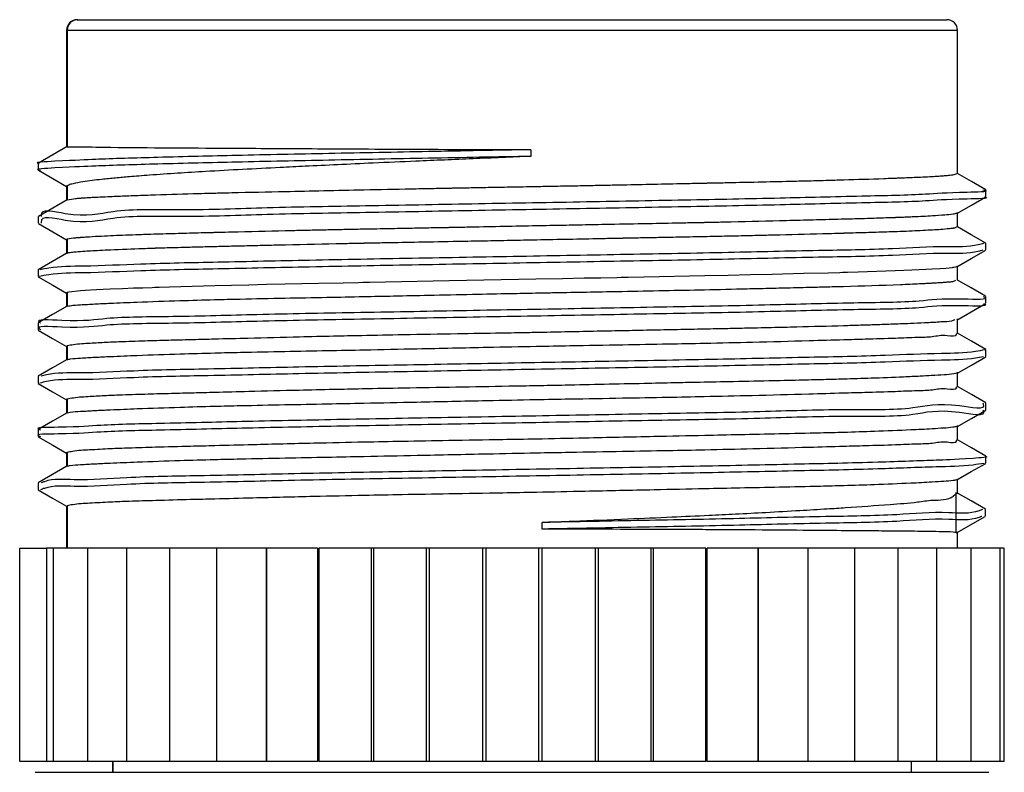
# Model space of a CAD drawing. Header units: millimetres. Extents: x 10 to 584, y 10 to 410.
# Tile 22 of 28: x 301 to 319, y 313 to 328. Entities that reach past the tile are written whole.
import ezdxf

# ---------------------------------------------------------------- set-up
doc = ezdxf.new("R2010")
doc.units = ezdxf.units.MM
doc.header["$LTSCALE"] = 2
doc.linetypes.add('SLD-实线', pattern=[0])

msp = doc.modelspace()

# ---------------------------------------------------------------- linework, layer by layer
at = {"color": 7, "linetype": 'SLD-实线', "lineweight": 25}
for p, q in [((301.880913, 327.575077), (301.893169, 327.575077)), ((301.893169, 327.575077), (318.200914, 327.575077)), ((301.680913, 327.375081), (301.680913, 325.183702)), ((301.693471, 327.375081), (301.693471, 325.190772)), ((318.400914, 324.687627), (318.400914, 327.375081)), ((301.705508, 325.186518), (301.693471, 325.190772)), ((310.39368, 325.135571), (310.39368, 325.010573)), ((301.149266, 324.877438), (301.149266, 324.75244)), ((301.680913, 324.46513), (301.680913, 324.189273)), ((301.693471, 324.459356), (301.690171, 324.447897)), ((301.693471, 324.459356), (301.693471, 324.195487)), ((318.935989, 324.25413), (318.935989, 324.379128)), ((301.700966, 324.192216), (301.693471, 324.195487)), ((318.400914, 323.687111), (318.400914, 323.955973)), ((301.148186, 323.878949), (301.148186, 323.753943)), ((301.680913, 323.457156), (301.680913, 323.19053)), ((301.693471, 323.45466), (301.693471, 323.196677)), ((318.934837, 323.253629), (318.934837, 323.378635)), ((301.145861, 322.878656), (301.145861, 322.753658)), ((318.400914, 322.686781), (318.400914, 322.957163)), ((301.680913, 322.455977), (301.680913, 322.19052)), ((301.693471, 322.453474), (301.693471, 322.196682)), ((318.933642, 322.25388), (318.933642, 322.378879)), ((301.69349, 322.192934), (301.693471, 322.196682)), ((301.146081, 321.879056), (301.146081, 321.754058)), ((318.400914, 321.687368), (318.400914, 321.958055)), ((301.680913, 321.456966), (301.680913, 321.190511)), ((301.693471, 321.453472), (301.685644, 321.445231)), ((301.693471, 321.453472), (301.693471, 321.19668)), ((318.935745, 321.254303), (318.935745, 321.379301)), ((301.694384, 321.193543), (301.693471, 321.19668)), ((318.400914, 320.687373), (318.400914, 320.956965)), ((301.146085, 320.879337), (301.146085, 320.754332)), ((301.680913, 320.456957), (301.680913, 320.190524)), ((301.693471, 320.453477), (301.682668, 320.445274)), ((301.693471, 320.453477), (301.693471, 320.196678)), ((318.935746, 320.254137), (318.935746, 320.379143)), ((301.694488, 320.192923), (301.693471, 320.196678)), ((301.146107, 319.878799), (301.146107, 319.753801)), ((318.400914, 319.687371), (318.400914, 319.956956)), ((301.680913, 319.456947), (301.680913, 319.190499)), ((301.693471, 319.453475), (301.682686, 319.445272)), ((301.693471, 319.453475), (301.693471, 319.196676)), ((318.935692, 319.253636), (318.935692, 319.378634)), ((301.69286, 319.192571), (301.693471, 319.196676)), ((318.400914, 318.678332), (318.400914, 318.956894)), ((301.146107, 318.878789), (301.146107, 318.753791)), ((318.369584, 318.704409), (318.369584, 317.955871)), ((301.680913, 318.445292), (301.680913, 317.655084)), ((301.693471, 318.453473), (301.692264, 318.445292)), ((301.693471, 318.453473), (301.693471, 317.655084)), ((318.92753, 318.257657), (318.92753, 318.382655)), ((318.383332, 317.941573), (318.923377, 318.25338)), ((310.60482, 318.014597), (310.60482, 318.139595)), ((318.400914, 317.655084), (318.400914, 317.952585)), ((300.802203, 313.655083), (300.802203, 317.655084)), ((300.802203, 317.655084), (301.306659, 317.655084)), ((301.306659, 317.655084), (301.306659, 313.655083)), ((301.42598, 317.655084), (301.306659, 317.655084)), ((301.433144, 317.655084), (301.433144, 313.655083)), ((302.067595, 317.655084), (301.433144, 317.655084)), ((302.075861, 317.655084), (302.075861, 313.655083)), ((302.806096, 317.655084), (302.075861, 317.655084)), ((302.806096, 317.655084), (302.806096, 313.655083)), ((303.615289, 317.655084), (302.806096, 317.655084)), ((303.615289, 317.655084), (303.615289, 313.655083)), ((304.493958, 317.655084), (303.615289, 317.655084)), ((304.493958, 317.655084), (304.493958, 313.655083)), ((305.428984, 317.655084), (304.493958, 317.655084)), ((305.428984, 317.655084), (305.428984, 313.655083)), ((305.431796, 317.655084), (305.431796, 313.655083)), ((306.390921, 317.655084), (305.431796, 317.655084)), ((306.390921, 317.655084), (306.390921, 313.655083)), ((306.41781, 317.655084), (306.41781, 313.655083)), ((307.39565, 317.655084), (306.41781, 317.655084)), ((307.39565, 317.655084), (307.39565, 313.655083)), ((307.454953, 317.655084), (307.39565, 317.655084)), ((307.440439, 317.655084), (307.440439, 313.655083)), ((308.431394, 317.655084), (307.440439, 317.655084)), ((308.431394, 317.655084), (308.431394, 313.655083)), ((308.492122, 317.655084), (308.431394, 317.655084)), ((308.487695, 317.655084), (308.487695, 313.655083)), ((309.486007, 317.655084), (308.487695, 317.655084)), ((309.486007, 317.655084), (309.486007, 313.655083)), ((309.547452, 317.655084), (309.486007, 317.655084)), ((309.547298, 317.655084), (309.547298, 313.655083)), ((310.547298, 317.655084), (309.547298, 317.655084)), ((310.608568, 317.655084), (310.547127, 317.655084)), ((310.547298, 313.655083), (310.547298, 317.655084)), ((310.608568, 313.655083), (310.608568, 317.655084)), ((311.606826, 317.655084), (310.608568, 317.655084)), ((311.663028, 317.655084), (311.602311, 317.655084)), ((311.606826, 313.655083), (311.606826, 317.655084)), ((311.663028, 313.655083), (311.663028, 317.655084)), ((312.653858, 317.655084), (311.663028, 317.655084)), ((312.698469, 317.655084), (312.63919, 317.655084)), ((312.653858, 313.655083), (312.653858, 317.655084)), ((312.698469, 313.655083), (312.698469, 317.655084)), ((313.676119, 317.655084), (312.698469, 317.655084)), ((313.676119, 313.655083), (313.676119, 317.655084)), ((313.702753, 313.655083), (313.702753, 317.655084)), ((314.66162, 317.655084), (313.702753, 317.655084)), ((314.66162, 313.655083), (314.66162, 317.655084)), ((314.664107, 313.655083), (314.664107, 317.655084)), ((315.59881, 317.655084), (314.664107, 317.655084)), ((315.59881, 313.655083), (315.59881, 317.655084)), ((316.476703, 317.655084), (315.59881, 317.655084)), ((316.476703, 313.655083), (316.476703, 317.655084)), ((317.285001, 317.655084), (316.476703, 317.655084)), ((317.285001, 313.655083), (317.285001, 317.655084)), ((318.014233, 317.655084), (317.285001, 317.655084)), ((318.655847, 317.655084), (318.005966, 317.655084)), ((318.014233, 313.655083), (318.014233, 317.655084)), ((319.202321, 317.655084), (318.648681, 317.655084)), ((318.655847, 313.655083), (318.655847, 317.655084)), ((319.202321, 313.655083), (319.202321, 317.655084)), ((319.279624, 317.655084), (319.202321, 317.655084)), ((319.279624, 313.655083), (319.279624, 317.655084)), ((301.306659, 313.655083), (300.802203, 313.655083)), ((301.42598, 313.655083), (301.306659, 313.655083)), ((302.067595, 313.655083), (301.433144, 313.655083)), ((302.806096, 313.655083), (302.075861, 313.655083)), ((302.540915, 313.655083), (302.540915, 313.450267)), ((302.55218, 313.655083), (302.55218, 313.450267)), ((303.615289, 313.655083), (302.806096, 313.655083)), ((304.493958, 313.655083), (303.615289, 313.655083)), ((305.428984, 313.655083), (304.493958, 313.655083)), ((306.390921, 313.655083), (305.431796, 313.655083)), ((307.39565, 313.655083), (306.41781, 313.655083)), ((307.454953, 313.655083), (307.39565, 313.655083)), ((308.431394, 313.655083), (307.440439, 313.655083)), ((308.492122, 313.655083), (308.431394, 313.655083)), ((309.486007, 313.655083), (308.487695, 313.655083)), ((309.547452, 313.655083), (309.486007, 313.655083)), ((310.547298, 313.655083), (309.547298, 313.655083)), ((310.608568, 313.655083), (310.547127, 313.655083)), ((311.606826, 313.655083), (310.608568, 313.655083)), ((311.663028, 313.655083), (311.602311, 313.655083)), ((312.653858, 313.655083), (311.663028, 313.655083)), ((312.698469, 313.655083), (312.63919, 313.655083)), ((313.676119, 313.655083), (312.698469, 313.655083)), ((314.66162, 313.655083), (313.702753, 313.655083)), ((315.59881, 313.655083), (314.664107, 313.655083)), ((316.476703, 313.655083), (315.59881, 313.655083)), ((317.285001, 313.655083), (316.476703, 313.655083)), ((318.014233, 313.655083), (317.285001, 313.655083)), ((317.540914, 313.450267), (317.540914, 313.655083)), ((318.655847, 313.655083), (318.005966, 313.655083)), ((319.202321, 313.655083), (318.648681, 313.655083)), ((319.279624, 313.655083), (319.202321, 313.655083)), ((301.090913, 313.450267), (310.531279, 313.450267)), ((310.531279, 313.450267), (318.990914, 313.450267))]:
    msp.add_line(p, q, dxfattribs=at)
at = {"color": 8, "linetype": 'SLD-实线', "lineweight": 25}
for p, q in [((301.693471, 327.375081), (301.680913, 327.375081)), ((318.400914, 327.375081), (301.693471, 327.375081))]:
    msp.add_line(p, q, dxfattribs=at)
at = {"color": 7, "linetype": 'SLD-实线', "lineweight": 25, "flags": 128}
for points in [[(301.693508, 325.194058), (301.423414, 325.03808), (301.153319, 324.88211)], [(301.153032, 324.748163), (301.423146, 324.592103), (301.680913, 324.443174)], [(318.931298, 324.384158), (318.661163, 324.540203), (318.400914, 324.69054)], [(301.692626, 324.196038), (301.422572, 324.039993), (301.152507, 323.883948)], [(318.39158, 323.937108), (318.66171, 324.09316), (318.931848, 324.249205)], [(301.152514, 323.748951), (301.422579, 323.592906), (301.680913, 323.443626)], [(318.930589, 323.38353), (318.660488, 323.539575), (318.400914, 323.68954)], [(301.689612, 323.195559), (301.419487, 323.039514), (301.149352, 322.883469)], [(318.390306, 322.936532), (318.660395, 323.092577), (318.930492, 323.248622)], [(318.374485, 322.939863), (318.365634, 322.930423), (318.331299, 322.924268), (318.320595, 322.922689), (318.317637, 322.922272), (318.316806, 322.92216), (318.316557, 322.922123), (318.316417, 322.9221), (318.316417, 322.9221), (318.316344, 322.922093), (318.316156, 322.922071), (318.315437, 322.921974), (318.312604, 322.921616), (318.300961, 322.920186), (318.247603, 322.914523), (318.180559, 322.908659), (318.076933, 322.901127), (317.923993, 322.891925), (317.809342, 322.885898), (317.682846, 322.879781), (317.544699, 322.87356), (317.39511, 322.867249), (317.234308, 322.860849), (316.537628, 322.836709), (316.337528, 322.830563), (316.284282, 322.828976), (316.269953, 322.828551), (316.2659, 322.828432), (316.264654, 322.828402), (316.263929, 322.828379), (316.263357, 322.828365), (316.258483, 322.82823), (316.244591, 322.827843), (316.191146, 322.82639), (315.977085, 322.820713), (315.510988, 322.80903), (314.922424, 322.795284), (314.516297, 322.786127), (314.095268, 322.776777), (313.66083, 322.76721), (312.517194, 322.742906), (312.218936, 322.736775), (312.142385, 322.73521), (312.122466, 322.734808), (312.117109, 322.734696), (312.115582, 322.734666), (312.115105, 322.734659), (312.114822, 322.734651), (312.11457, 322.734644), (312.112663, 322.734606), (312.107423, 322.73451), (312.0877, 322.734137), (312.011175, 322.732692), (311.708408, 322.727007), (311.393878, 322.721151), (310.987607, 322.713641), (310.488815, 322.704469), (310.162442, 322.698441), (309.835987, 322.692324), (309.509952, 322.686111), (309.184829, 322.6798), (308.861116, 322.6734), (307.665544, 322.649193), (307.369916, 322.643069), (307.294721, 322.641497), (307.27504, 322.641087), (307.269661, 322.640975), (307.268085, 322.640945), (307.267251, 322.640923), (307.266248, 322.640908), (307.258828, 322.640759), (307.238629, 322.640364), (307.163062, 322.638889), (306.873458, 322.633204), (306.407141, 322.623854), (305.781139, 322.610845), (305.434415, 322.603283), (305.099169, 322.595579), (304.776149, 322.587741), (304.466082, 322.579761), (303.611102, 322.555398), (303.417569, 322.549273), (303.370135, 322.547731), (303.358136, 322.547336), (303.355025, 322.547232), (303.354191, 322.547209), (303.353952, 322.547202), (303.353878, 322.547195), (303.353837, 322.547195), (303.353289, 322.54718), (303.348811, 322.547038), (303.336253, 322.546658), (303.288886, 322.54519), (303.110233, 322.539491), (302.936709, 322.533642), (302.729642, 322.526154), (302.500913, 322.51702), (302.365573, 322.510992), (302.242035, 322.504868), (302.130466, 322.498654), (302.031012, 322.492351), (301.9438, 322.485958), (301.726522, 322.461677), (301.699953, 322.455567), (301.695032, 322.454018), (301.693885, 322.453623), (301.69359, 322.453518), (301.693508, 322.453489), (301.693482, 322.453481), (301.693471, 322.453474), (301.693471, 322.453474)], [(301.150935, 322.748673), (301.421063, 322.592636), (301.680913, 322.442521)], [(318.929661, 322.383744), (318.659602, 322.539789), (318.400914, 322.689262)], [(318.389196, 321.936858), (318.659244, 322.092903), (318.929302, 322.24894)], [(301.690126, 322.195848), (301.420024, 322.03981), (301.14991, 321.88378)], [(301.150197, 321.749409), (301.420318, 321.593364), (301.680913, 321.442825)], [(318.931185, 321.384196), (318.661066, 321.540234), (318.400914, 321.690519)], [(301.691121, 321.196404), (301.421003, 321.040367), (301.150875, 320.884322)], [(318.391634, 320.937467), (318.661751, 321.093512), (318.931878, 321.249549)], [(301.150119, 320.749451), (301.420247, 320.593406), (301.680913, 320.442823)], [(318.931283, 320.384142), (318.66115, 320.540187), (318.400914, 320.690525)], [(318.390936, 319.937062), (318.66106, 320.093115), (318.931192, 320.24916)], [(301.6901, 320.195829), (301.419975, 320.039784), (301.149843, 319.883739)], [(301.151278, 319.748816), (301.421406, 319.592771), (301.680913, 319.442858)], [(318.932504, 319.38341), (318.662379, 319.539455), (318.400914, 319.6905)], [(301.68956, 319.195491), (301.41945, 319.039454), (301.149329, 318.883416)], [(318.390131, 318.936636), (318.660239, 319.092673), (318.930358, 319.248718)], [(301.150845, 318.749045), (301.420955, 318.593008), (301.680913, 318.442834)], [(318.924803, 318.3865), (318.654813, 318.542589), (318.400914, 318.689388)]]:
    msp.add_lwpolyline(points, dxfattribs=at)
at = {"color": 7, "linetype": 'SLD-实线', "lineweight": 25}
for centre, radius, start, end in [((301.880912, 327.375078), 0.199999, 89.9997878, 179.999145), ((301.893315, 327.375233), 0.199844, 90.0418814, 180.0435614), ((318.200918, 327.375082), 0.199996, 359.9999441, 90.0011231)]:
    msp.add_arc(centre, radius, start, end, dxfattribs=at)
for points, knots in [([(310.39368, 325.135571), (309.753333, 325.123444), (308.488338, 325.099489), (306.65614, 325.064286), (304.938987, 325.028469), (303.550502, 324.995242), (302.235285, 324.957051), (301.839576, 324.934278), (301.047711, 324.897671), (301.162222, 324.878474), (301.168358, 324.877446)], [0, 0, 0, 0, 0.207210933, 0.409342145, 0.595596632, 0.755793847, 0.881309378, 0.964419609, 0.998093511, 1, 1, 1, 1]), ([(301.693471, 325.190772), (301.73128, 325.190899), (301.959004, 325.191659), (302.550193, 325.177595), (303.471511, 325.172246), (304.455795, 325.164634), (305.590301, 325.159141), (306.99151, 325.150479), (308.679594, 325.141789), (309.85392, 325.137529), (310.39368, 325.135571)], [0, 0, 0, 0, 0.013036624, 0.078521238, 0.20388226, 0.33072224, 0.417922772, 0.595076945, 0.813883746, 1, 1, 1, 1]), ([(310.39368, 325.010573), (309.75337, 324.998442), (308.488449, 324.974479), (306.655724, 324.939287), (304.940329, 324.903444), (303.546638, 324.870328), (302.244789, 324.831844), (301.822434, 324.809656), (301.045646, 324.771497), (301.177083, 324.750629), (301.192852, 324.748126)], [0, 0, 0, 0, 0.206656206, 0.408246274, 0.594002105, 0.753770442, 0.878949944, 0.961837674, 0.995421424, 1, 1, 1, 1]), ([(310.39368, 325.010573), (310.032216, 324.995213), (309.31339, 324.964669), (308.326746, 324.922846), (307.478703, 324.88575), (306.785839, 324.85332), (306.205239, 324.825355), (305.610813, 324.795959), (304.988572, 324.764436), (304.17142, 324.719128), (303.523912, 324.678279), (303.046733, 324.641895), (302.833718, 324.624471), (302.600131, 324.60365), (302.309077, 324.574036), (302.041954, 324.542025), (301.836701, 324.504897), (301.737963, 324.480494), (301.702924, 324.463847), (301.693471, 324.459356)], [0, 0, 0, 0, 0.124395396, 0.247378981, 0.339545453, 0.416259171, 0.485868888, 0.539406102, 0.620892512, 0.700089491, 0.820801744, 0.843958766, 0.864634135, 0.89428866, 0.924585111, 0.96524724, 0.986677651, 0.996406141, 1, 1, 1, 1]), ([(301.693471, 324.195487), (301.745534, 324.204751), (301.819986, 324.217998), (301.901761, 324.224501), (301.932547, 324.227087), (301.94118, 324.227759), (301.943533, 324.22796), (301.944233, 324.228), (301.944718, 324.228051), (301.947417, 324.228222), (301.956964, 324.228965), (301.995156, 324.231618), (302.06428, 324.236163), (302.174503, 324.242493), (302.322389, 324.250031), (302.486299, 324.257354), (302.655229, 324.264232), (302.814236, 324.270382), (302.984133, 324.276585), (303.16461, 324.282901), (303.558008, 324.296116), (303.965885, 324.308166), (304.329395, 324.318164), (304.428197, 324.320758), (304.453636, 324.321462), (304.460176, 324.321622), (304.46189, 324.321668), (304.462357, 324.321685), (304.462499, 324.321684), (304.463351, 324.321685), (304.471223, 324.32198), (304.499402, 324.322489), (304.606245, 324.325383), (305.039297, 324.335243), (305.692778, 324.350022), (306.517794, 324.367211), (307.30435, 324.383758), (307.982526, 324.397823), (308.462053, 324.407359), (308.699258, 324.412288), (308.804417, 324.414048), (308.859704, 324.415407), (308.869444, 324.415549), (308.905263, 324.416269), (309.041599, 324.418709), (309.277101, 324.423124), (309.622401, 324.429439), (310.030739, 324.436921), (310.442581, 324.444448), (310.827376, 324.451554), (311.154622, 324.457729), (311.479916, 324.463987), (311.802757, 324.470344), (312.402055, 324.482442), (312.988727, 324.494734), (313.493261, 324.505542), (313.619496, 324.508338), (313.652602, 324.50904), (313.662142, 324.509258), (313.666008, 324.509334), (313.676393, 324.50955), (313.709894, 324.510239), (313.833738, 324.512754), (314.1298, 324.518888), (314.603454, 324.528963), (315.11254, 324.54031), (315.561049, 324.551154), (315.920914, 324.560537), (316.403714, 324.574242), (316.821902, 324.587523), (317.140705, 324.599279), (317.213452, 324.602048), (317.231689, 324.60276), (317.23651, 324.60295), (317.237922, 324.603), (317.238913, 324.60303), (317.244399, 324.603273), (317.263261, 324.603882), (317.331247, 324.606466), (317.441666, 324.61058), (317.593614, 324.61681), (317.754788, 324.62398), (317.903044, 324.631433), (318.026381, 324.638607), (318.116766, 324.644757), (318.194672, 324.650703), (318.259799, 324.65749), (318.327465, 324.663439), (318.371009, 324.67842), (318.39777, 324.687627)], [0, 0, 0, 0, 0.009481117, 0.013558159, 0.014713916, 0.015025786, 0.015112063, 0.015137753, 0.015151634, 0.015199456, 0.015623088, 0.01687017, 0.022069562, 0.028054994, 0.036682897, 0.048643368, 0.05749931, 0.067023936, 0.077199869, 0.088009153, 0.09943196, 0.147838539, 0.161237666, 0.164691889, 0.165575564, 0.165804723, 0.165865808, 0.165883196, 0.165888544, 0.165891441, 0.166036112, 0.167301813, 0.170949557, 0.185216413, 0.245037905, 0.288251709, 0.333305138, 0.386223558, 0.409982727, 0.419377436, 0.428801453, 0.428856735, 0.429302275, 0.430549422, 0.435286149, 0.453772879, 0.47281969, 0.497263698, 0.527065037, 0.546740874, 0.56633025, 0.585802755, 0.605128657, 0.624278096, 0.69337403, 0.710435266, 0.714841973, 0.716033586, 0.716377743, 0.716554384, 0.716727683, 0.718241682, 0.722567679, 0.738957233, 0.771384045, 0.807588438, 0.830339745, 0.851896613, 0.872191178, 0.917017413, 0.926981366, 0.929442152, 0.930081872, 0.93025671, 0.930307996, 0.930335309, 0.930434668, 0.931293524, 0.933721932, 0.942644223, 0.9511229, 0.961013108, 0.97159693, 0.977762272, 0.983183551, 0.987856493, 0.991778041, 0.994946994, 1, 1, 1, 1]), ([(318.875501, 324.384202), (318.893414, 324.379415), (319.036052, 324.341292), (318.227126, 324.331435), (317.777978, 324.285706), (316.447634, 324.258812), (315.005094, 324.221131), (313.219404, 324.186867), (311.296297, 324.150931), (309.29765, 324.116374), (307.345535, 324.077804), (305.51556, 324.052654), (303.976375, 323.987105), (302.605243, 324.033797), (301.961895, 323.825493), (301.17704, 324.045198), (301.204108, 323.888268), (301.204851, 323.883963)], [0, 0, 0, 0, 0.002766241, 0.022027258, 0.066056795, 0.13305594, 0.219203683, 0.320093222, 0.430559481, 0.544729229, 0.656660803, 0.760571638, 0.85105753, 0.92318527, 0.973574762, 0.999275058, 1, 1, 1, 1]), ([(318.909679, 324.249205), (318.914215, 324.247916), (319.032998, 324.214146), (318.20443, 324.208393), (317.790448, 324.15962), (316.442512, 324.13426), (315.006892, 324.095976), (313.218838, 324.061917), (311.296458, 324.025921), (309.297617, 323.99137), (307.345508, 323.952839), (305.515679, 323.927545), (303.97602, 323.862397), (302.606149, 323.908066), (301.960067, 323.701948), (301.176153, 323.919406), (301.204566, 323.759978), (301.205641, 323.75395)], [0, 0, 0, 0, 0.000766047, 0.020060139, 0.064165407, 0.131279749, 0.217575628, 0.318638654, 0.429294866, 0.543660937, 0.655784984, 0.759874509, 0.850515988, 0.922767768, 0.973243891, 0.998988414, 1, 1, 1, 1]), ([(318.381285, 323.940349), (318.360523, 323.934232), (318.289691, 323.913364), (318.136906, 323.908417), (317.89121, 323.887705), (317.660308, 323.877813), (317.469777, 323.86919), (317.356462, 323.864515), (317.278347, 323.861294), (317.233235, 323.859621), (317.214049, 323.858926), (317.140047, 323.856298), (317.010968, 323.851882), (316.814565, 323.845558), (316.567768, 323.838069), (316.305674, 323.830661), (316.046659, 323.823658), (315.812431, 323.817473), (315.569682, 323.811207), (315.318843, 323.804864), (314.803843, 323.792007), (314.280855, 323.779752), (313.820618, 323.769549), (313.699507, 323.766867), (313.668459, 323.766194), (313.660437, 323.766015), (313.65831, 323.765969), (313.657694, 323.765952), (313.656296, 323.765958), (313.645925, 323.765615), (313.610642, 323.765116), (313.481724, 323.762201), (313.165583, 323.756208), (312.637275, 323.745661), (312.042234, 323.734489), (311.480698, 323.723782), (310.992835, 323.714387), (310.256386, 323.699894), (309.579967, 323.686553), (309.04102, 323.675772), (308.905541, 323.673124), (308.871081, 323.672401), (308.862137, 323.672241), (308.859734, 323.672183), (308.859018, 323.672176), (308.857715, 323.672131), (308.847208, 323.672018), (308.810075, 323.671177), (308.672085, 323.668824), (308.440184, 323.664344), (308.104417, 323.65812), (307.714101, 323.650708), (307.324407, 323.643256), (306.964349, 323.63618), (306.661689, 323.630031), (306.364602, 323.623789), (306.073524, 323.617482), (305.545246, 323.605531), (305.034967, 323.593381), (304.599924, 323.582071), (304.496065, 323.579388), (304.46994, 323.578665), (304.463147, 323.578505), (304.461307, 323.578448), (304.460748, 323.57844), (304.459609, 323.578392), (304.451194, 323.578238), (304.422581, 323.577431), (304.320115, 323.575016), (304.081843, 323.568844), (303.710713, 323.558988), (303.32188, 323.547655), (302.992183, 323.536746), (302.740191, 323.527403), (302.430883, 323.514252), (302.176821, 323.501412), (301.99159, 323.488503), (301.954294, 323.485583), (301.945351, 323.484903), (301.943042, 323.484711), (301.942385, 323.484661), (301.942093, 323.484639), (301.941262, 323.484574), (301.938719, 323.484392), (301.929833, 323.483709), (301.89918, 323.481371), (301.8184, 323.475289), (301.744825, 323.46314), (301.693471, 323.45466)], [0, 0, 0, 0, 0.003879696, 0.013235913, 0.027231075, 0.048281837, 0.054706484, 0.061499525, 0.068655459, 0.068751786, 0.069609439, 0.07210464, 0.082054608, 0.092812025, 0.107406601, 0.126412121, 0.139916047, 0.153955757, 0.168505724, 0.183540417, 0.199033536, 0.261054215, 0.277520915, 0.281735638, 0.282817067, 0.283100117, 0.28317699, 0.283199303, 0.283210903, 0.28342812, 0.285062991, 0.289550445, 0.306593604, 0.341868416, 0.384479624, 0.413511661, 0.442766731, 0.472140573, 0.545840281, 0.564309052, 0.568982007, 0.570183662, 0.57050117, 0.570589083, 0.570615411, 0.570629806, 0.570823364, 0.572502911, 0.577302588, 0.595616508, 0.614172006, 0.637633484, 0.665749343, 0.684193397, 0.702330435, 0.720133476, 0.737576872, 0.75463478, 0.815062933, 0.829274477, 0.832816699, 0.833727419, 0.833969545, 0.834037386, 0.834058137, 0.834069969, 0.834242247, 0.83557, 0.839212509, 0.852655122, 0.878390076, 0.905909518, 0.922538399, 0.937652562, 0.951210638, 0.978156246, 0.983348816, 0.984567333, 0.984877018, 0.984960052, 0.984983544, 0.984995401, 0.98501263, 0.985133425, 0.985453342, 0.986613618, 0.990656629, 1, 1, 1, 1]), ([(301.693471, 323.196677), (301.693531, 323.196696), (301.694128, 323.196896), (301.696426, 323.197654), (301.70757, 323.200792), (301.748439, 323.208687), (301.843767, 323.219284), (301.97892, 323.229702), (302.141694, 323.239783), (302.31549, 323.249121), (302.642034, 323.264724), (302.97037, 323.277334), (303.24792, 323.286912), (303.328267, 323.289547), (303.350207, 323.290287), (303.356661, 323.290485), (303.358867, 323.290566), (303.361331, 323.29062), (303.367384, 323.290845), (303.389416, 323.291453), (303.474375, 323.294122), (303.624166, 323.298405), (303.850499, 323.304761), (304.131571, 323.312238), (304.448174, 323.320207), (304.780882, 323.328256), (305.10712, 323.336022), (305.445143, 323.343923), (306.03632, 323.357613), (306.610779, 323.370272), (307.09393, 323.380488), (307.22181, 323.383191), (307.255557, 323.383883), (307.264784, 323.384076), (307.267622, 323.384135), (307.269611, 323.384179), (307.280034, 323.384361), (307.315835, 323.3851), (307.44965, 323.387637), (307.779691, 323.394044), (308.329539, 323.404393), (308.944502, 323.415747), (309.518874, 323.426506), (310.012284, 323.435931), (310.74329, 323.450266), (311.41091, 323.463581), (311.940315, 323.474303), (312.075109, 323.477045), (312.110707, 323.477759), (312.121035, 323.477981), (312.124552, 323.478039), (312.128544, 323.478126), (312.138367, 323.478306), (312.17365, 323.478987), (312.305368, 323.481462), (312.530323, 323.485778), (312.855598, 323.49204), (313.23215, 323.499422), (313.631006, 323.507382), (314.022873, 323.515497), (314.380022, 323.523257), (314.726398, 323.531153), (315.259177, 323.544009), (315.748431, 323.556756), (316.144521, 323.568061), (316.240181, 323.570875), (316.265319, 323.571613), (316.272748, 323.571829), (316.275265, 323.571907), (316.277847, 323.571979), (316.284131, 323.572142), (316.307512, 323.572815), (316.395183, 323.575203), (316.604745, 323.581216), (316.929176, 323.591081), (317.264429, 323.602461), (317.541169, 323.61346), (317.744722, 323.622731), (317.977532, 323.635496), (318.160371, 323.647346), (318.287804, 323.661458), (318.310683, 323.664525), (318.316062, 323.665243), (318.317561, 323.665466), (318.318067, 323.665527), (318.318647, 323.66561), (318.320065, 323.665792), (318.324977, 323.66643), (318.34049, 323.669142), (318.364706, 323.666995), (318.376079, 323.68177), (318.38019, 323.687111)], [0, 0, 0, 0, 0.000011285, 0.000113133, 0.000434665, 0.00208958, 0.007579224, 0.017651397, 0.026437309, 0.036870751, 0.048912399, 0.085155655, 0.095886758, 0.09879387, 0.099594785, 0.099829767, 0.099953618, 0.099991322, 0.100272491, 0.101041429, 0.103950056, 0.115539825, 0.127956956, 0.144618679, 0.166042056, 0.184841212, 0.204395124, 0.224655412, 0.24557146, 0.31060709, 0.327861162, 0.332371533, 0.333581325, 0.333923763, 0.334029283, 0.334091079, 0.334281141, 0.335901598, 0.34052292, 0.358320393, 0.395192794, 0.439300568, 0.468795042, 0.498376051, 0.527940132, 0.600118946, 0.618313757, 0.623048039, 0.62433479, 0.624708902, 0.624903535, 0.624966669, 0.62542599, 0.626668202, 0.631305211, 0.649088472, 0.667080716, 0.689739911, 0.716735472, 0.738734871, 0.760139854, 0.780899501, 0.800964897, 0.855862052, 0.868805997, 0.872137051, 0.873051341, 0.873323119, 0.873471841, 0.873503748, 0.873787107, 0.874600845, 0.877705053, 0.889539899, 0.912256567, 0.9360042, 0.949790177, 0.962002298, 0.972601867, 0.991671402, 0.994897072, 0.995627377, 0.995817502, 0.995871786, 0.995899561, 0.995909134, 0.995976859, 0.996156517, 0.996797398, 0.998842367, 1, 1, 1, 1]), ([(318.894968, 323.378635), (318.860668, 323.36854), (318.636066, 323.302434), (318.054371, 323.328187), (317.06142, 323.261525), (315.693982, 323.241324), (314.034953, 323.201042), (312.166261, 323.167291), (310.187194, 323.13139), (308.200148, 323.095798), (306.309392, 323.061211), (304.613332, 323.023358), (303.199711, 322.996183), (302.145905, 322.944869), (301.510276, 322.946065), (301.240718, 322.894016), (301.186292, 322.883506)], [0, 0, 0, 0, 0.006041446, 0.039560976, 0.096852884, 0.175278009, 0.270667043, 0.377927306, 0.491623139, 0.605760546, 0.714358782, 0.811737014, 0.892999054, 0.953564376, 0.990624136, 1, 1, 1, 1]), ([(301.693471, 323.45466), (301.68761, 323.453573), (301.68063, 323.452279), (301.682204, 323.44701), (301.682456, 323.446167)], [0, 0, 0, 0, 0.839880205, 1, 1, 1, 1]), ([(318.876647, 323.248577), (318.848423, 323.240349), (318.629812, 323.176613), (318.054234, 323.203999), (317.061482, 323.136158), (315.693959, 323.116463), (314.03496, 323.076002), (312.166259, 323.042293), (310.187195, 323.006393), (308.200147, 322.970795), (306.309396, 322.936188), (304.613321, 322.898445), (303.199739, 322.870949), (302.145841, 322.820408), (301.501185, 322.820245), (301.222699, 322.766005), (301.159302, 322.753658)], [0, 0, 0, 0, 0.004966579, 0.038470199, 0.095734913, 0.174122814, 0.269466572, 0.376675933, 0.490317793, 0.604401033, 0.712947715, 0.810279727, 0.891503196, 0.952039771, 0.989081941, 1, 1, 1, 1]), ([(301.686095, 323.19275), (301.686742, 323.193381), (301.688363, 323.194964), (301.690978, 323.195717), (301.692706, 323.196405), (301.693231, 323.196588), (301.693395, 323.19665), (301.69345, 323.196669), (301.693471, 323.196677)], [0, 0, 0, 0, 0.316991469, 0.794967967, 0.93767143, 0.979361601, 0.99205333, 1, 1, 1, 1]), ([(301.693471, 322.196682), (301.712799, 322.200698), (301.794797, 322.217734), (301.968379, 322.226093), (302.218297, 322.242091), (302.571552, 322.257431), (303.103487, 322.279509), (303.754546, 322.30175), (304.401065, 322.320719), (305.058446, 322.33572), (305.763008, 322.350045), (306.534664, 322.364891), (307.214492, 322.378224), (307.851006, 322.391336), (308.531721, 322.405689), (309.264699, 322.421447), (309.931978, 322.435351), (310.330346, 322.44347), (310.526353, 322.447198), (310.673145, 322.449857), (311.211328, 322.459836), (311.975097, 322.473864), (312.88596, 322.491516), (313.668054, 322.508006), (314.254519, 322.521221), (314.654655, 322.53065), (314.852319, 322.53529), (314.983693, 322.538717), (315.056788, 322.540357), (315.086942, 322.541066), (315.197584, 322.543612), (315.381073, 322.54792), (315.641736, 322.554219), (315.935017, 322.561592), (316.503649, 322.576602), (317.09387, 322.594852), (317.597537, 322.616674), (317.771525, 322.62545), (317.849475, 322.629609), (317.899904, 322.632513), (317.925249, 322.63401), (317.928678, 322.634192), (317.940759, 322.634878), (317.983432, 322.637278), (318.052, 322.641578), (318.142532, 322.647029), (318.228995, 322.656685), (318.30891, 322.656172), (318.351482, 322.678069), (318.368418, 322.686781)], [0, 0, 0, 0, 0.003546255, 0.015045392, 0.031124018, 0.04861592, 0.078585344, 0.126839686, 0.165714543, 0.194856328, 0.245042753, 0.292395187, 0.3335973, 0.367274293, 0.406841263, 0.45599192, 0.499067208, 0.526819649, 0.527618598, 0.53430851, 0.553211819, 0.624380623, 0.671629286, 0.716982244, 0.76500345, 0.777080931, 0.788931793, 0.800546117, 0.800704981, 0.802074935, 0.805968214, 0.820599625, 0.835068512, 0.852839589, 0.87333726, 0.93732362, 0.958986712, 0.963961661, 0.968639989, 0.973019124, 0.973041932, 0.973204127, 0.973636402, 0.975217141, 0.980886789, 0.985993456, 0.991493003, 0.996615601, 1, 1, 1, 1]), ([(301.693471, 322.453474), (301.693453, 322.453469), (301.69329, 322.453426), (301.692769, 322.453215), (301.690943, 322.452628), (301.687288, 322.451148), (301.678208, 322.44689), (301.681754, 322.445289), (301.682225, 322.445077)], [0, 0, 0, 0, 0.00355871, 0.031037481, 0.103823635, 0.350593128, 0.913846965, 1, 1, 1, 1]), ([(318.881681, 322.378871), (318.890432, 322.374575), (319.02332, 322.309332), (318.1404, 322.355089), (317.672694, 322.268215), (316.293791, 322.260444), (314.820225, 322.215305), (313.010979, 322.183529), (311.075782, 322.146901), (309.07655, 322.112091), (307.137806, 322.075183), (305.320961, 322.044287), (303.838608, 321.996559), (302.447777, 321.995711), (301.97234, 321.892725), (301.059602, 321.96174), (301.18877, 321.886788), (301.193954, 321.88378)], [0, 0, 0, 0, 0.00154295, 0.023432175, 0.070394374, 0.139661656, 0.227703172, 0.33008122, 0.441256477, 0.555493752, 0.666821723, 0.769642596, 0.858367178, 0.928035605, 0.97576415, 0.999027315, 1, 1, 1, 1]), ([(318.891268, 322.24894), (318.89644, 322.246358), (319.02246, 322.183436), (318.133733, 322.231369), (317.676185, 322.142534), (316.292389, 322.135722), (314.82071, 322.090198), (313.010828, 322.058564), (311.075816, 322.021895), (309.076573, 321.987087), (307.13769, 321.950212), (305.321343, 321.919198), (303.837502, 321.871824), (302.450534, 321.870057), (301.966955, 321.768982), (301.058822, 321.835891), (301.193735, 321.758711), (301.201856, 321.754065)], [0, 0, 0, 0, 0.000936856, 0.022827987, 0.069794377, 0.139067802, 0.227117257, 0.32950429, 0.440689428, 0.554936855, 0.666274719, 0.76910473, 0.857837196, 0.927511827, 0.975244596, 0.998509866, 1, 1, 1, 1]), ([(318.348225, 321.940837), (318.328116, 321.933107), (318.254283, 321.904727), (318.139834, 321.907546), (318.034056, 321.897699), (317.977423, 321.893943), (317.948023, 321.892422), (317.934721, 321.890986), (317.92856, 321.891008), (317.927752, 321.890931), (317.924735, 321.890808), (317.913066, 321.890085), (317.8647, 321.88761), (317.730244, 321.880631), (317.481867, 321.869923), (317.180258, 321.858744), (316.868672, 321.848245), (316.574018, 321.838871), (316.077562, 321.823828), (315.598636, 321.810763), (315.204202, 321.800833), (315.09634, 321.798127), (315.067623, 321.79744), (315.059741, 321.797233), (315.057306, 321.797186), (315.056484, 321.797151), (315.056027, 321.797153), (315.055496, 321.797122), (315.053597, 321.797111), (315.046503, 321.796893), (315.018759, 321.796352), (314.907781, 321.793663), (314.712438, 321.789435), (314.419815, 321.782997), (314.062952, 321.775449), (313.628884, 321.766526), (313.141789, 321.756711), (312.628538, 321.746412), (312.10422, 321.735947), (311.571079, 321.725209), (311.03139, 321.714481), (310.618907, 321.705669), (310.220158, 321.698254), (309.729173, 321.689831), (308.951174, 321.676399), (308.079715, 321.661403), (307.305219, 321.646622), (306.656144, 321.632934), (305.944847, 321.616313), (305.199766, 321.597634), (304.535337, 321.580488), (304.055099, 321.56822), (303.639511, 321.55768), (303.196829, 321.545403), (302.790049, 321.531928), (302.428025, 321.518292), (302.120308, 321.499932), (301.874201, 321.487727), (301.732144, 321.460802), (301.693471, 321.453472)], [0, 0, 0, 0, 0.003859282, 0.014169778, 0.020143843, 0.02304696, 0.024377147, 0.025444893, 0.02544914, 0.025485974, 0.025590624, 0.02599277, 0.027590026, 0.03430772, 0.05022542, 0.072336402, 0.088631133, 0.106339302, 0.12539773, 0.178028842, 0.192572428, 0.1964143, 0.197448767, 0.19774265, 0.197833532, 0.197887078, 0.197890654, 0.197915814, 0.197982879, 0.198232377, 0.199193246, 0.20297737, 0.218213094, 0.234361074, 0.25565898, 0.282458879, 0.312505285, 0.343348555, 0.37485696, 0.406895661, 0.43932765, 0.472014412, 0.481154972, 0.511110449, 0.560399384, 0.621207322, 0.667986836, 0.699825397, 0.738059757, 0.796047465, 0.833974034, 0.857689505, 0.882513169, 0.908799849, 0.937396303, 0.955774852, 0.97399113, 0.992919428, 1, 1, 1, 1]), ([(301.693471, 321.19668), (301.712845, 321.2007), (301.795452, 321.217842), (301.969625, 321.226167), (302.220173, 321.24218), (302.57426, 321.25756), (303.107387, 321.279641), (303.760126, 321.301941), (304.406712, 321.320859), (305.062594, 321.335797), (305.767185, 321.350126), (306.541788, 321.365025), (307.369714, 321.381287), (308.371365, 321.402222), (309.447746, 321.425314), (310.40186, 321.445223), (311.247766, 321.460214), (312.072232, 321.474392), (312.916529, 321.489476), (313.728843, 321.505519), (314.609946, 321.525669), (315.479387, 321.548755), (316.184393, 321.569333), (316.724874, 321.584794), (317.188702, 321.596417), (317.600858, 321.617147), (317.941866, 321.619101), (318.135611, 321.676088), (318.389321, 321.619214), (318.388305, 321.68417), (318.388255, 321.687368)], [0, 0, 0, 0, 0.003549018, 0.015132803, 0.031180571, 0.048661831, 0.078723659, 0.126961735, 0.165880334, 0.194825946, 0.244712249, 0.292369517, 0.33388089, 0.393340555, 0.472189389, 0.527118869, 0.564626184, 0.624039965, 0.675119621, 0.716188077, 0.769866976, 0.833299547, 0.872315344, 0.89641001, 0.930458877, 0.955113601, 0.971748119, 0.988599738, 0.999438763, 1, 1, 1, 1]), ([(318.91679, 321.379301), (318.858594, 321.367347), (318.590668, 321.312313), (317.961808, 321.314427), (316.923322, 321.262378), (315.521501, 321.235638), (313.833692, 321.197744), (311.948242, 321.163153), (309.964701, 321.127531), (307.984472, 321.091691), (306.109992, 321.057657), (304.442338, 321.018296), (303.06534, 320.995762), (302.058234, 320.933783), (301.469517, 320.952255), (301.23776, 320.892995), (301.204016, 320.884367)], [0, 0, 0, 0, 0.010044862, 0.046244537, 0.105772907, 0.186339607, 0.283387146, 0.391562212, 0.50548766, 0.619157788, 0.726779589, 0.822760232, 0.901593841, 0.959564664, 0.994112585, 1, 1, 1, 1]), ([(318.891542, 321.249505), (318.841735, 321.239363), (318.582152, 321.186508), (317.961738, 321.189985), (316.923353, 321.137132), (315.52149, 321.110731), (313.833696, 321.072716), (311.948241, 321.038164), (309.964702, 321.002531), (307.98447, 320.966691), (306.109997, 320.932626), (304.44232, 320.893406), (303.065389, 320.870438), (302.058124, 320.809513), (301.462421, 320.826432), (301.223799, 320.764827), (301.183118, 320.754324)], [0, 0, 0, 0, 0.008596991, 0.044805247, 0.10434773, 0.184933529, 0.282004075, 0.390204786, 0.504157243, 0.617854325, 0.725501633, 0.821505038, 0.900357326, 0.958341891, 0.992898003, 1, 1, 1, 1]), ([(318.389073, 320.941118), (318.371096, 320.936096), (318.293527, 320.914428), (318.132698, 320.91109), (317.922442, 320.89422), (317.66857, 320.881972), (317.29076, 320.863552), (316.811815, 320.845337), (316.310952, 320.829508), (315.861411, 320.817598), (315.3937, 320.806863), (314.798916, 320.793976), (314.153708, 320.780613), (313.564583, 320.768698), (313.036881, 320.757475), (312.462098, 320.74487), (311.776241, 320.729799), (311.103526, 320.715508), (310.506138, 320.703362), (309.823231, 320.691431), (308.990292, 320.677094), (308.072589, 320.661268), (307.305348, 320.646625), (306.652771, 320.632846), (305.943882, 320.6163), (305.203126, 320.597714), (304.544214, 320.580715), (304.061846, 320.568399), (303.644116, 320.557814), (303.199218, 320.545467), (302.791152, 320.53196), (302.428956, 320.518332), (302.120957, 320.499963), (301.874462, 320.487821), (301.73196, 320.46078), (301.693471, 320.453477)], [0, 0, 0, 0, 0.003346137, 0.014437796, 0.028615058, 0.041318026, 0.060045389, 0.09655149, 0.127372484, 0.150029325, 0.177300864, 0.211379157, 0.256856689, 0.293182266, 0.317187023, 0.351634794, 0.396417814, 0.440372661, 0.472457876, 0.503709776, 0.563017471, 0.622046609, 0.66852137, 0.700811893, 0.739252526, 0.795847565, 0.833867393, 0.857609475, 0.882491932, 0.908901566, 0.937526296, 0.955811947, 0.973970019, 0.992969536, 1, 1, 1, 1]), ([(301.693471, 320.196678), (301.712773, 320.200691), (301.794436, 320.217672), (301.967987, 320.226067), (302.21823, 320.242093), (302.573278, 320.257508), (303.106685, 320.27963), (303.758512, 320.30188), (304.404273, 320.320795), (305.060288, 320.33575), (305.764851, 320.350082), (306.537847, 320.364951), (307.361794, 320.38112), (308.361201, 320.402013), (309.436579, 320.425068), (310.392579, 320.445047), (311.240155, 320.460084), (312.06532, 320.474276), (312.908036, 320.489312), (313.719718, 320.505335), (314.601326, 320.525446), (315.471235, 320.548519), (316.1766, 320.569121), (316.717332, 320.584578), (317.184239, 320.596261), (317.598673, 320.617122), (317.942259, 320.619036), (318.135944, 320.676117), (318.38981, 320.619507), (318.388387, 320.684188), (318.388317, 320.687373)], [0, 0, 0, 0, 0.003536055, 0.014961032, 0.031070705, 0.048594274, 0.078724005, 0.126901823, 0.165648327, 0.194677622, 0.244675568, 0.292131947, 0.333443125, 0.392588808, 0.471548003, 0.526499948, 0.564212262, 0.62369761, 0.674625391, 0.715489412, 0.769410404, 0.832894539, 0.871699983, 0.896017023, 0.930099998, 0.955043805, 0.971790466, 0.98864838, 0.999441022, 1, 1, 1, 1]), ([(318.87863, 320.249137), (318.880718, 320.245127), (318.953098, 320.106074), (318.10416, 320.292578), (317.529628, 320.107101), (316.146083, 320.144195), (314.626842, 320.082169), (312.800035, 320.055887), (310.85337, 320.017614), (308.855595, 319.983041), (306.928852, 319.946899), (305.134452, 319.913189), (303.685686, 319.874128), (302.336221, 319.850787), (301.893453, 319.796615), (301.045079, 319.798396), (301.1816, 319.757163), (301.192684, 319.753815)], [0, 0, 0, 0, 0.000746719, 0.025892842, 0.075153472, 0.146566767, 0.236695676, 0.340287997, 0.452014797, 0.566237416, 0.676918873, 0.778470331, 0.865298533, 0.932665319, 0.977804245, 0.998197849, 1, 1, 1, 1]), ([(318.876123, 320.379135), (318.879147, 320.373403), (318.953806, 320.231848), (318.10672, 320.416174), (317.528342, 320.232818), (316.146593, 320.268907), (314.626668, 320.207278), (312.800088, 320.180848), (310.853355, 320.142635), (308.855599, 320.108034), (306.92885, 320.071898), (305.134454, 320.038188), (303.68568, 319.999123), (302.336235, 319.975795), (301.893427, 319.921594), (301.045081, 319.923413), (301.18162, 319.882159), (301.192718, 319.878806)], [0, 0, 0, 0, 0.001061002, 0.026199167, 0.075444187, 0.14683489, 0.236935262, 0.340494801, 0.45218623, 0.566372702, 0.677019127, 0.778538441, 0.86533916, 0.932684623, 0.977809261, 0.998196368, 1, 1, 1, 1]), ([(318.391744, 319.940572), (318.366533, 319.93479), (318.284681, 319.916018), (318.128213, 319.909463), (317.865076, 319.890555), (317.430976, 319.870443), (316.877818, 319.847535), (316.312512, 319.829154), (315.718016, 319.814146), (315.067487, 319.799825), (314.343897, 319.784973), (313.557885, 319.76873), (312.588843, 319.747682), (311.534242, 319.724583), (310.58984, 319.704785), (309.738656, 319.689784), (308.900804, 319.675588), (308.03516, 319.660536), (307.190123, 319.64448), (306.256214, 319.624184), (305.320694, 319.601124), (304.55047, 319.580525), (303.940234, 319.565496), (303.403928, 319.551752), (302.901813, 319.536244), (302.490242, 319.521509), (302.137183, 319.500584), (301.865761, 319.487555), (301.726903, 319.460088), (301.693471, 319.453475)], [0, 0, 0, 0, 0.004638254, 0.015058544, 0.027992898, 0.052056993, 0.093041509, 0.12740841, 0.153599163, 0.199811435, 0.24423142, 0.283539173, 0.340961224, 0.41825318, 0.472926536, 0.51055512, 0.571097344, 0.623375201, 0.665995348, 0.722841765, 0.791087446, 0.834008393, 0.861176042, 0.900682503, 0.930324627, 0.951375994, 0.974601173, 0.993884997, 1, 1, 1, 1]), ([(301.693471, 319.196676), (301.712827, 319.200697), (301.795187, 319.217805), (301.968933, 319.226112), (302.218778, 319.242116), (302.572415, 319.257467), (303.105026, 319.279566), (303.756733, 319.301814), (304.403223, 319.320779), (305.062226, 319.335786), (305.768655, 319.350157), (306.542706, 319.365042), (307.366828, 319.381222), (308.367347, 319.402142), (309.444351, 319.425243), (310.399594, 319.44518), (311.246052, 319.460185), (312.071818, 319.474384), (312.917925, 319.4895), (313.733222, 319.505614), (314.615238, 319.525794), (315.484011, 319.548898), (316.18678, 319.569398), (316.725202, 319.584808), (317.188312, 319.596414), (317.600399, 319.617147), (317.941796, 319.619092), (318.135951, 319.675999), (318.388962, 319.619076), (318.388246, 319.684158), (318.388211, 319.687371)], [0, 0, 0, 0, 0.003545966, 0.015087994, 0.031104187, 0.048532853, 0.078598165, 0.126793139, 0.165566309, 0.194683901, 0.245104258, 0.292385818, 0.333640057, 0.393050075, 0.472003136, 0.526990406, 0.564538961, 0.623953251, 0.675224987, 0.716426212, 0.7703163, 0.833569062, 0.872434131, 0.896458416, 0.930357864, 0.95510799, 0.971780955, 0.988577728, 0.999436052, 1, 1, 1, 1]), ([(318.93458, 319.378634), (318.93494, 319.378577), (319.016739, 319.365574), (318.330832, 319.314693), (317.996267, 319.30672), (316.727356, 319.260457), (315.36683, 319.231036), (313.625198, 319.194051), (311.73239, 319.159108), (309.741667, 319.12368), (307.768915, 319.087451), (305.911965, 319.05466), (304.27416, 319.011678), (302.931352, 318.999034), (301.975204, 318.915398), (301.421261, 318.966605), (301.226842, 318.890867), (301.207813, 318.883454)], [0, 0, 0, 0, 0.000061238, 0.013940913, 0.052796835, 0.114743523, 0.197334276, 0.295792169, 0.404772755, 0.518871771, 0.632038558, 0.738540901, 0.832790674, 0.909363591, 0.964800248, 0.996554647, 1, 1, 1, 1]), ([(318.903701, 319.248681), (318.833258, 319.23729), (318.535829, 319.189197), (317.866257, 319.181952), (316.783698, 319.135359), (315.346412, 319.106074), (313.631758, 319.069041), (311.730461, 319.034114), (309.742191, 318.998677), (307.76878, 318.962467), (305.912006, 318.929616), (304.274121, 318.886818), (302.93144, 318.873638), (301.975014, 318.791265), (301.416901, 318.840866), (301.218448, 318.762892), (301.195266, 318.753784)], [0, 0, 0, 0, 0.012072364, 0.050972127, 0.112988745, 0.195672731, 0.29424177, 0.40334538, 0.517573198, 0.630867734, 0.737490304, 0.831846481, 0.908505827, 0.96400508, 0.995795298, 1, 1, 1, 1]), ([(318.389891, 318.940182), (318.366022, 318.934651), (318.285428, 318.915976), (318.130025, 318.909647), (317.866567, 318.890593), (317.432014, 318.870518), (316.878506, 318.847552), (316.31297, 318.829172), (315.718925, 318.814168), (315.068452, 318.799848), (314.344591, 318.78499), (313.560404, 318.768777), (312.593427, 318.747786), (311.540281, 318.724718), (310.594287, 318.704875), (309.741405, 318.689823), (308.902433, 318.675617), (308.036002, 318.660551), (307.190771, 318.644496), (306.256754, 318.624186), (305.320986, 318.601144), (304.550814, 318.580526), (303.94342, 318.565575), (303.408476, 318.551856), (302.906505, 318.536408), (302.492198, 318.521604), (302.137979, 318.500626), (301.866005, 318.487602), (301.726929, 318.460091), (301.693471, 318.453473)], [0, 0, 0, 0, 0.004394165, 0.014836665, 0.027796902, 0.051880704, 0.092907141, 0.127288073, 0.153475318, 0.199608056, 0.244114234, 0.283478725, 0.340445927, 0.417784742, 0.47262608, 0.51034489, 0.570951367, 0.623292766, 0.665944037, 0.722747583, 0.791043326, 0.834020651, 0.861088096, 0.900140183, 0.93010323, 0.951272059, 0.974558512, 0.99387954, 1, 1, 1, 1]), ([(310.60482, 318.139595), (310.798088, 318.147675), (311.335386, 318.170139), (312.147614, 318.203705), (312.997234, 318.24034), (313.669273, 318.271214), (314.257721, 318.300236), (314.82836, 318.330128), (315.403532, 318.362485), (315.901579, 318.392666), (316.465691, 318.427853), (317.027075, 318.470631), (317.577508, 318.50896), (317.961055, 318.572931), (318.244872, 318.550376), (318.352919, 318.661801), (318.368949, 318.678332)], [0, 0, 0, 0, 0.07437046, 0.206755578, 0.312543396, 0.401327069, 0.46540643, 0.539057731, 0.621024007, 0.686879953, 0.730924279, 0.838221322, 0.904130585, 0.941103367, 0.991262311, 1, 1, 1, 1]), ([(318.868332, 318.38264), (318.847984, 318.374122), (318.651631, 318.291922), (318.092944, 318.350583), (317.145944, 318.263198), (315.831585, 318.251851), (314.248825, 318.208506), (312.474094, 318.175722), (311.238589, 318.151844), (310.60482, 318.139595)], [0, 0, 0, 0, 0.007977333, 0.076982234, 0.195165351, 0.35643683, 0.551788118, 0.770083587, 1, 1, 1, 1]), ([(318.857441, 318.253306), (318.840697, 318.24635), (318.647832, 318.166227), (318.09275, 318.226435), (317.146032, 318.137817), (315.831553, 318.126983), (314.248836, 318.083465), (312.474091, 318.050735), (311.238588, 318.026849), (310.60482, 318.014597)], [0, 0, 0, 0, 0.006569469, 0.075672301, 0.194023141, 0.355523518, 0.551152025, 0.769757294, 1, 1, 1, 1]), ([(318.39391, 317.952533), (318.394864, 317.952373), (318.422598, 317.947706), (318.246937, 317.9638), (318.16343, 317.961983), (317.950498, 317.96935), (317.748812, 317.971081), (317.511369, 317.974111), (317.197411, 317.977006), (316.785652, 317.980577), (316.25434, 317.984261), (315.514381, 317.990438), (314.655851, 317.99786), (313.870466, 318.003106), (313.259541, 318.006035), (312.751488, 318.008014), (312.051218, 318.010137), (311.329134, 318.012006), (310.795846, 318.013913), (310.60482, 318.014597)], [0, 0, 0, 0, 0.000358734, 0.010431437, 0.030185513, 0.059725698, 0.080999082, 0.110482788, 0.15017389, 0.202220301, 0.268801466, 0.354716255, 0.486981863, 0.599232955, 0.656979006, 0.722102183, 0.794760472, 0.926482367, 1, 1, 1, 1])]:
    msp.add_open_spline(points, degree=3, knots=knots, dxfattribs=at)

doc.saveas('drawing.dxf')
